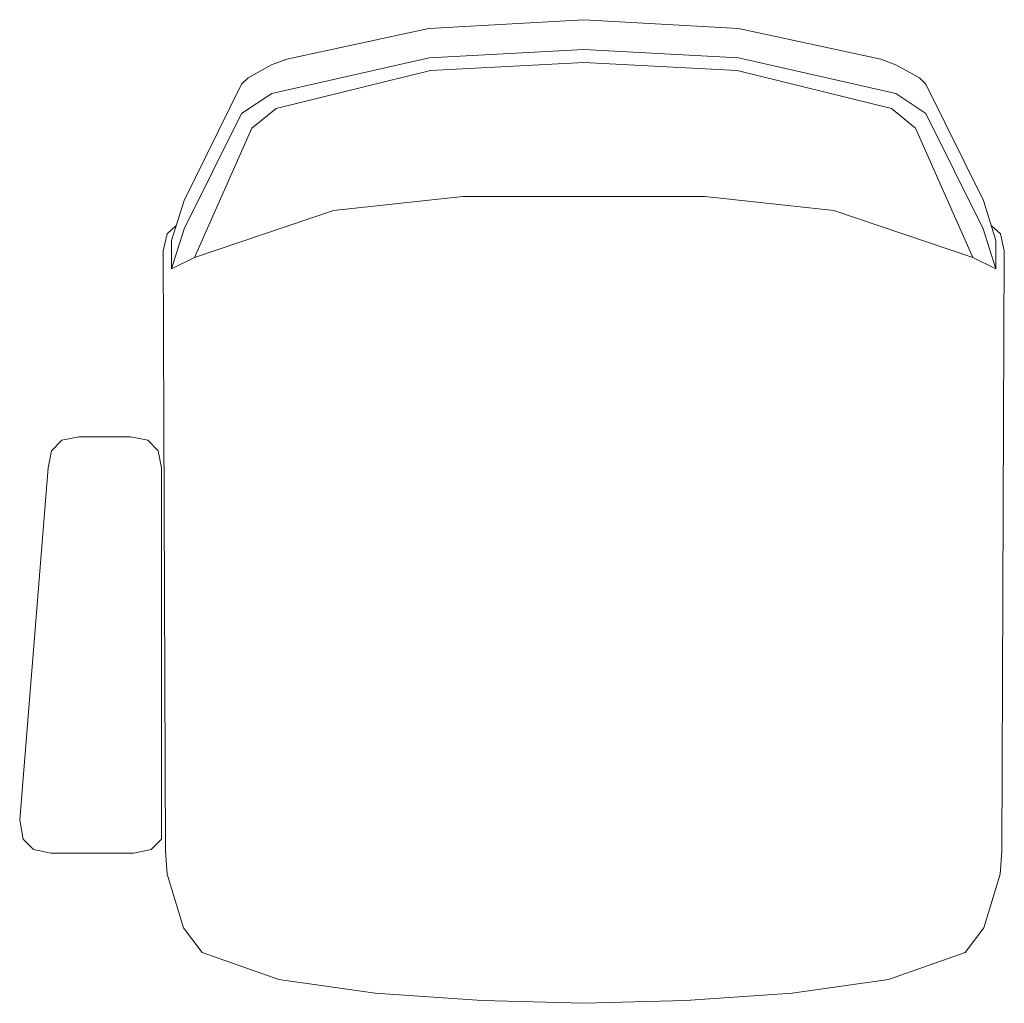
# Model space of a CAD drawing. Header units: feet. Extents: x 8 to 127, y 6 to 90.
# Tile 135 of 256: x 40.929 to 41.207, y 50.407 to 50.684. Entities that reach past the tile are written whole.
import ezdxf

# ---------------------------------------------------------------- set-up
doc = ezdxf.new("R2010")
doc.units = ezdxf.units.FT
doc.header["$MEASUREMENT"] = 0
doc.layers.add('MOBILIÁRIO - móveis', color=250, linetype='Continuous')

msp = doc.modelspace()

# ---------------------------------------------------------------- linework, layer by layer
at = {"layer": 'MOBILIÁRIO - móveis', "lineweight": 5}
for p, q in [((41.08785, 50.68438), (41.04416, 50.68188)), ((41.08785, 50.68438), (41.13154, 50.68188)), ((41.04416, 50.68188), (41.00399, 50.67324)), ((41.13154, 50.68188), (41.17171, 50.67324)), ((41.04418, 50.67359), (41.08785, 50.67596)), ((41.13152, 50.67359), (41.08785, 50.67596)), ((40.99969, 50.67168), (40.99308, 50.66796)), ((41.00399, 50.67324), (40.99969, 50.67168)), ((40.99975, 50.66358), (41.04418, 50.67359)), ((41.04455, 50.67006), (41.08785, 50.67228)), ((41.13115, 50.67006), (41.08785, 50.67228)), ((41.17595, 50.66358), (41.13152, 50.67359)), ((41.17171, 50.67324), (41.17601, 50.67168)), ((41.17601, 50.67168), (41.18262, 50.66796)), ((41.00097, 50.65936), (41.04455, 50.67006)), ((41.17473, 50.65936), (41.13115, 50.67006)), ((40.99123, 50.6662), (40.975, 50.63337)), ((40.99308, 50.66796), (40.99123, 50.6662)), ((41.18262, 50.66796), (41.18447, 50.6662)), ((41.18447, 50.6662), (41.2007, 50.63337)), ((40.99123, 50.65789), (40.99975, 50.66358)), ((41.18447, 50.65789), (41.17595, 50.66358)), ((40.97504, 50.62531), (40.99123, 50.65789)), ((40.99417, 50.6538), (41.00097, 50.65936)), ((41.18153, 50.6538), (41.17473, 50.65936)), ((41.20066, 50.62531), (41.18447, 50.65789)), ((40.978, 50.6173), (40.99417, 50.6538)), ((41.1977, 50.6173), (41.18153, 50.6538)), ((40.975, 50.63337), (40.9715, 50.62206)), ((41.01722, 50.63055), (41.05369, 50.6345)), ((41.05369, 50.6345), (41.08785, 50.6345)), ((41.12201, 50.6345), (41.08785, 50.6345)), ((41.15848, 50.63055), (41.12201, 50.6345)), ((41.2007, 50.63337), (41.2042, 50.62206)), ((40.978, 50.6173), (41.01722, 50.63055)), ((41.1977, 50.6173), (41.15848, 50.63055)), ((40.9702, 50.6239), (40.9691, 50.61911)), ((40.97281, 50.62628), (40.9702, 50.6239)), ((40.9715, 50.61404), (40.97504, 50.62531)), ((41.2042, 50.61404), (41.20066, 50.62531)), ((41.20289, 50.62628), (41.2055, 50.6239)), ((41.2055, 50.6239), (41.2066, 50.61911)), ((40.9715, 50.62206), (40.9715, 50.61404)), ((41.2042, 50.62206), (41.2042, 50.61404)), ((40.9691, 50.61911), (40.96976, 50.44969)), ((41.2066, 50.61911), (41.20593, 50.44969)), ((40.9715, 50.61404), (40.978, 50.6173)), ((41.2042, 50.61404), (41.1977, 50.6173)), ((40.94051, 50.56566), (40.93758, 50.56273)), ((40.94539, 50.56663), (40.94051, 50.56566)), ((40.95986, 50.56663), (40.94539, 50.56663)), ((40.96474, 50.56566), (40.95986, 50.56663)), ((40.96767, 50.56273), (40.96474, 50.56566)), ((40.93758, 50.56273), (40.9366, 50.55785)), ((40.96865, 50.55785), (40.96767, 50.56273)), ((40.9366, 50.55785), (40.9286, 50.45852)), ((40.96867, 50.45305), (40.96865, 50.55785)), ((40.9286, 50.45852), (40.92958, 50.45305)), ((40.92958, 50.45305), (40.93251, 50.45012)), ((40.96574, 50.45012), (40.96867, 50.45305)), ((40.93251, 50.45012), (40.93739, 50.44915)), ((40.93739, 50.44915), (40.96086, 50.44915)), ((40.96086, 50.44915), (40.96574, 50.45012)), ((40.96976, 50.44969), (40.97023, 50.44324)), ((41.20593, 50.44969), (41.20547, 50.44324)), ((40.97023, 50.44324), (40.97485, 50.42806)), ((41.20547, 50.44324), (41.20085, 50.42806)), ((40.97485, 50.42806), (40.98014, 50.42113)), ((41.20085, 50.42806), (41.19555, 50.42113)), ((40.98014, 50.42113), (41.00177, 50.41349)), ((41.19555, 50.42113), (41.17393, 50.41349)), ((41.00177, 50.41349), (41.029, 50.40964)), ((41.17393, 50.41349), (41.1467, 50.40964)), ((41.029, 50.40964), (41.05914, 50.40754)), ((41.1467, 50.40964), (41.11656, 50.40754)), ((41.05914, 50.40754), (41.08785, 50.40675)), ((41.11656, 50.40754), (41.08785, 50.40675))]:
    msp.add_line(p, q, dxfattribs=at)

doc.saveas('drawing.dxf')
